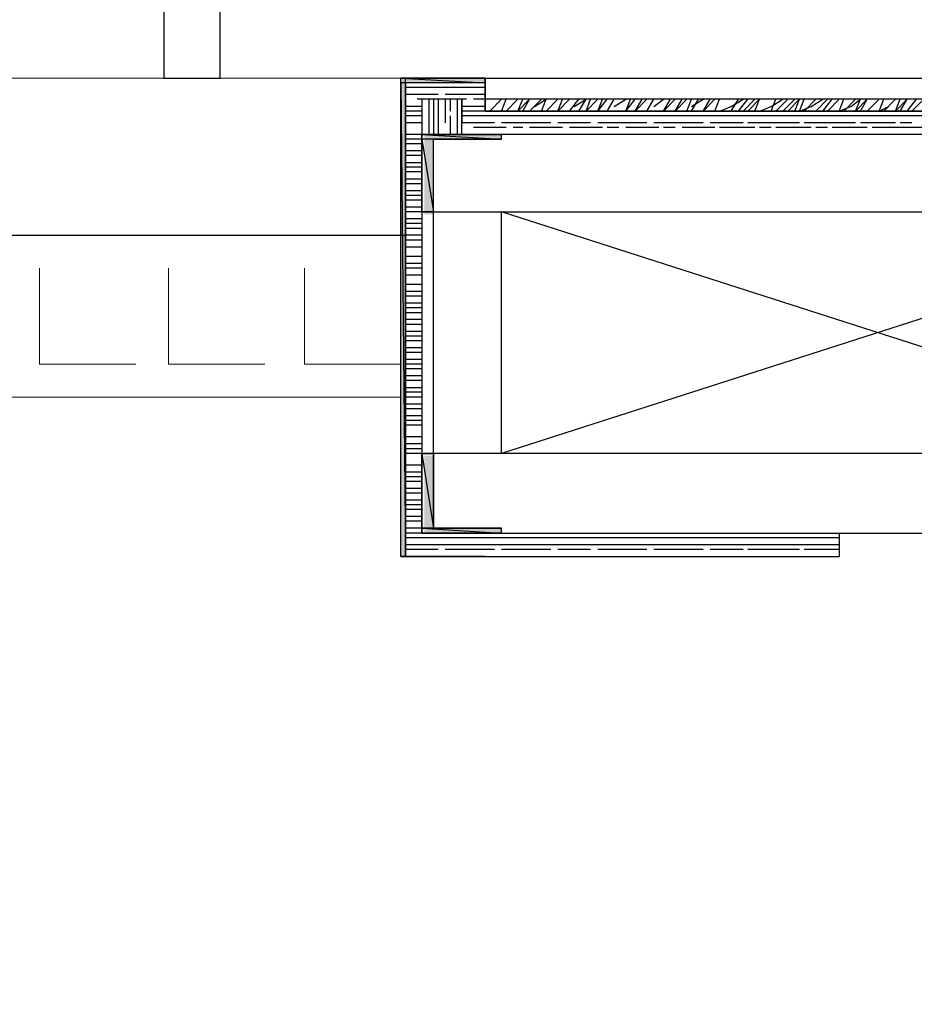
# Model space of a CAD drawing. Header units: millimetres. Extents: x 140304 to 319987, y -10756 to 142544.
# Tile 155 of 203: x 159612 to 160178, y 98093 to 98716. Entities that reach past the tile are written whole.
import ezdxf

# ---------------------------------------------------------------- set-up
doc = ezdxf.new("R2010")
doc.units = ezdxf.units.MM
doc.header["$LTSCALE"] = 10
doc.layers.get('0').update_dxf_attribs({"linetype": 'CONTINUOUS'})
doc.layers.add('A wall', color=1, linetype='CONTINUOUS', lineweight=15)
doc.layers.add('furniture', color=34, linetype='CONTINUOUS', lineweight=5)
doc.layers.add('H', color=7, linetype='CONTINUOUS', lineweight=53, true_color=0x0000d1)
doc.layers.add('hatch', color=7, linetype='CONTINUOUS', lineweight=0, true_color=0x919191)

# ---------------------------------------------------------------- blocks, each defined once
blk = doc.blocks.new('long sofa')
at = {"layer": 'furniture', "ltscale": 0.25, "const_width": 0.1, "flags": 128}
for points in [[(-189044.47, 30239.19), (-188444.47, 30239.19), (-188444.47, 22409.86), (-189044.47, 22409.86)], [(-189044.47, 30114.19), (-188569.47, 30114.19), (-188569.47, 22534.86), (-189044.47, 22534.86)]]:
    blk.add_lwpolyline(points, dxfattribs=at)

msp = doc.modelspace()

# ---------------------------------------------------------------- hatches: boundary and pattern name
at = {"layer": 'H', "linetype": 'Continuous'}
for points in [[(159853.01, 98676.38), (159853.01, 98679.32), (159906.4, 98679.32), (159906.4, 98676.38), (159853.01, 98676.38)], [(159853.01, 98376.8), (159853.01, 98676.38), (159856.04, 98676.38), (159856.04, 98376.8), (159853.01, 98376.8)], [(159867.89, 98640.81), (159867.89, 98643.75), (159916.83, 98643.75), (159916.83, 98640.81), (159867.89, 98640.81)], [(159867.89, 98593.31), (159867.89, 98640.81), (159873.78, 98640.81), (159873.78, 98593.31), (159867.89, 98593.31)], [(159867.89, 98394.62), (159867.89, 98440.53), (159873.78, 98440.53), (159873.78, 98394.62), (159867.89, 98394.62)], [(159867.89, 98391.6), (159867.89, 98394.62), (159916.83, 98394.62), (159916.83, 98391.6), (159867.89, 98391.6)]]:
    msp.add_hatch(color=256, dxfattribs=at).paths.add_polyline_path(points)

# ---------------------------------------------------------------- linework, layer by layer
for points in [[(159703.26, 98978.9), (159703.26, 98679.32)], [(159738.83, 98679.32), (159738.83, 98943.33)], [(159703.26, 98679.32), (159738.83, 98679.32)], [(159906.4, 98679.32), (159853.01, 98679.32)], [(159853.01, 98679.32), (159906.4, 98676.38)], [(159853.01, 98679.32), (159906.4, 98676.38)], [(159853.01, 98676.38), (159853.01, 98679.32)], [(159853.01, 98376.8), (159853.01, 98679.32)], [(159853.01, 98679.32), (159906.4, 98679.32)], [(159906.4, 98676.38), (159853.01, 98676.38)], [(159853.01, 98676.38), (159856.04, 98376.8)], [(159853.01, 98376.8), (159853.01, 98676.38)], [(159856.04, 98580.02), (159856.04, 98679.32)], [(159866.38, 98676.38), (159856.04, 98676.38)], [(159856.04, 98676.38), (159856.04, 98376.8)], [(159856.04, 98376.8), (159856.04, 98676.38)], [(159906.4, 98676.38), (159856.04, 98676.38)], [(159856.04, 98676.38), (159856.04, 98376.8)], [(159906.4, 98676.38), (159856.04, 98676.38)], [(159856.04, 98676.38), (159856.04, 98376.8)], [(159876.8, 98676.38), (159866.38, 98676.38)], [(159888.66, 98676.38), (159881.18, 98676.38)], [(159906.4, 98676.38), (159891.6, 98676.38)], [(159906.4, 98676.38), (159906.4, 98679.32)], [(159906.4, 98679.32), (159906.4, 98658.55)], [(159906.4, 98679.32), (160404.75, 98679.32)], [(159906.4, 98676.38), (159906.4, 98666.03)], [(159906.4, 98666.03), (159906.4, 98676.38)], [(159906.4, 98666.03), (159906.4, 98676.38)], [(159906.4, 98676.38), (159906.4, 98666.03)], [(159906.4, 98658.55), (159906.4, 98676.38)], [(159906.4, 98658.55), (159906.4, 98676.38)], [(159866.38, 98673.43), (159856.04, 98673.43)], [(159873.78, 98673.43), (159863.44, 98673.43)], [(159873.78, 98673.43), (159866.38, 98673.43)], [(159884.2, 98673.43), (159873.78, 98673.43)], [(159891.6, 98673.43), (159881.18, 98673.43)], [(159894.55, 98673.43), (159888.66, 98673.43)], [(159901.94, 98673.43), (159891.6, 98673.43)], [(159906.4, 98673.43), (159899, 98673.43)], [(159866.38, 98668.98), (159856.04, 98668.98)], [(159866.38, 98668.98), (159856.04, 98668.98)], [(159873.78, 98666.03), (159863.44, 98666.03)], [(159873.78, 98668.98), (159866.38, 98668.98)], [(159876.8, 98668.98), (159866.38, 98668.98)], [(159891.6, 98666.03), (159866.38, 98666.03)], [(159866.38, 98666.03), (159866.38, 98391.6)], [(159891.6, 98666.03), (159866.38, 98666.03)], [(159866.38, 98666.03), (159866.38, 98643.75)], [(159870.83, 98666.03), (159870.83, 98658.55)], [(159884.2, 98666.03), (159873.78, 98666.03)], [(159873.78, 98666.03), (159873.78, 98651.15)], [(159873.78, 98666.03), (159873.78, 98658.55)], [(159876.8, 98666.03), (159876.8, 98658.55)], [(159891.6, 98668.98), (159881.18, 98668.98)], [(159888.66, 98668.98), (159881.18, 98668.98)], [(159881.18, 98666.03), (159881.18, 98651.15)], [(159884.2, 98666.03), (159884.2, 98658.55)], [(159894.55, 98666.03), (159888.66, 98666.03)], [(159888.66, 98666.03), (159888.66, 98658.55)], [(159901.94, 98668.98), (159891.6, 98668.98)], [(159906.4, 98668.98), (159891.6, 98668.98)], [(159891.6, 98643.75), (159891.6, 98666.03)], [(159891.6, 98666.03), (159891.6, 98651.15)], [(159891.6, 98643.75), (159891.6, 98666.03)], [(159906.4, 98666.03), (159899, 98666.03)], [(159906.4, 98666.03), (159906.4, 98666.03)], [(159906.4, 98666.03), (159906.4, 98658.55)], [(159906.4, 98658.55), (159906.4, 98666.03)], [(159906.4, 98658.55), (159906.4, 98666.03)], [(159906.4, 98666.03), (159906.4, 98658.55)], [(159906.4, 98666.03), (159906.4, 98658.55)], [(160404.75, 98666.03), (159906.4, 98666.03)], [(159909.43, 98658.55), (159916.83, 98666.03)], [(159916.83, 98658.55), (159919.77, 98666.03)], [(159919.77, 98658.55), (159927.17, 98666.03)], [(159927.17, 98658.55), (159930.2, 98666.03)], [(159927.17, 98658.55), (159934.57, 98666.03)], [(159930.2, 98658.55), (159934.57, 98666.03)], [(159934.57, 98658.55), (159942.05, 98666.03)], [(159937.6, 98661.58), (159944.99, 98666.03)], [(159942.05, 98658.55), (159944.99, 98666.03)], [(159944.99, 98658.55), (159952.39, 98666.03)], [(159952.39, 98658.55), (159955.34, 98666.03)], [(159952.39, 98658.55), (159959.79, 98666.03)], [(159959.79, 98658.55), (159965.76, 98666.03)], [(159962.82, 98661.58), (159970.22, 98666.03)], [(159965.76, 98658.55), (159970.22, 98666.03)], [(159970.22, 98658.55), (159973.16, 98666.03)], [(159970.22, 98658.55), (159977.62, 98666.03)], [(159977.62, 98658.55), (159980.56, 98666.03)], [(159977.62, 98658.55), (159983.59, 98666.03)], [(159983.59, 98658.55), (159987.96, 98666.03)], [(159987.96, 98661.58), (159995.44, 98666.03)], [(159995.44, 98658.55), (159998.39, 98666.03)], [(159995.44, 98658.55), (160001.33, 98666.03)], [(160001.33, 98658.55), (160005.78, 98666.03)], [(160001.33, 98658.55), (160008.73, 98666.03)], [(160008.73, 98658.55), (160013.18, 98666.03)], [(160013.18, 98661.58), (160019.15, 98666.03)], [(160019.15, 98658.55), (160023.61, 98666.03)], [(160019.15, 98658.55), (160026.55, 98666.03)], [(160026.55, 98658.55), (160031.01, 98666.03)], [(160026.55, 98658.55), (160033.95, 98666.03)], [(160033.95, 98658.55), (160036.98, 98666.03)], [(160036.98, 98658.55), (160041.35, 98666.03)], [(160036.98, 98661.58), (160044.38, 98666.03)], [(160044.38, 98658.55), (160048.83, 98666.03)], [(160044.38, 98658.55), (160051.78, 98666.03)], [(160051.78, 98658.55), (160054.72, 98666.03)], [(160051.78, 98658.55), (160054.72, 98666.03)], [(160062.12, 98658.55), (160066.57, 98666.03)], [(160062.12, 98661.58), (160069.6, 98666.03)], [(160066.57, 98658.55), (160072.54, 98666.03)], [(160069.6, 98658.55), (160077, 98666.03)], [(160072.54, 98658.55), (160079.94, 98666.03)], [(160077, 98658.55), (160079.94, 98666.03)], [(160087.34, 98658.55), (160090.37, 98666.03)], [(160087.34, 98661.58), (160094.74, 98666.03)], [(160090.37, 98658.55), (160097.77, 98666.03)], [(160094.74, 98658.55), (160102.23, 98666.03)], [(160097.77, 98658.55), (160105.17, 98666.03)], [(160102.23, 98658.55), (160105.17, 98666.03)], [(160105.17, 98658.55), (160108.11, 98666.03)], [(160108.11, 98658.55), (160115.51, 98666.03)], [(160112.57, 98661.58), (160119.97, 98666.03)], [(160115.51, 98658.55), (160122.99, 98666.03)], [(160119.97, 98658.55), (160125.94, 98666.03)], [(160122.99, 98658.55), (160130.39, 98666.03)], [(160130.39, 98658.55), (160133.33, 98666.03)], [(160133.33, 98658.55), (160140.73, 98666.03)], [(160137.79, 98661.58), (160143.76, 98666.03)], [(160140.73, 98658.55), (160143.76, 98666.03)], [(160140.73, 98658.55), (160148.13, 98666.03)], [(160143.76, 98658.55), (160148.13, 98666.03)], [(160148.13, 98658.55), (160155.62, 98666.03)], [(160155.62, 98658.55), (160158.56, 98666.03)], [(160158.56, 98658.55), (160165.96, 98666.03)], [(160165.96, 98658.55), (160168.9, 98666.03)], [(160165.96, 98658.55), (160173.36, 98666.03)], [(160168.9, 98658.55), (160173.36, 98666.03)], [(160173.36, 98658.55), (160179.33, 98666.03)], [(160176.38, 98658.55), (160183.78, 98666.03)], [(159866.38, 98661.58), (159856.04, 98661.58)], [(159866.38, 98661.58), (159856.04, 98661.58)], [(159866.38, 98658.55), (159856.04, 98658.55)], [(159870.83, 98658.55), (159870.83, 98651.15)], [(159876.8, 98658.55), (159876.8, 98651.15)], [(159888.66, 98658.55), (159888.66, 98651.15)], [(159901.94, 98661.58), (159891.6, 98661.58)], [(159906.4, 98661.58), (159891.6, 98661.58)], [(159906.4, 98658.55), (159891.6, 98658.55)], [(159906.4, 98658.55), (159899, 98658.55)], [(159906.4, 98658.55), (159906.4, 98658.55)], [(159906.4, 98658.55), (160404.75, 98658.55)], [(160404.75, 98658.55), (159906.4, 98658.55)], [(160404.75, 98658.55), (159906.4, 98658.55)], [(159906.4, 98658.55), (160404.75, 98658.55)], [(159906.4, 98658.55), (160404.75, 98658.55)], [(160404.75, 98658.55), (159906.4, 98658.55)], [(160404.75, 98658.55), (159906.4, 98658.55)], [(159906.4, 98658.55), (160404.75, 98658.55)], [(160054.72, 98658.55), (160062.12, 98661.58)], [(160079.94, 98658.55), (160087.34, 98661.58)], [(160105.17, 98658.55), (160112.57, 98661.58)], [(160130.39, 98658.55), (160137.79, 98661.58)], [(160155.62, 98658.55), (160161.5, 98661.58)], [(159866.38, 98655.61), (159856.04, 98655.61)], [(159866.38, 98651.15), (159856.04, 98651.15)], [(159866.38, 98651.15), (159856.04, 98651.15)], [(159870.83, 98651.15), (159870.83, 98643.75)], [(159873.78, 98655.61), (159873.78, 98643.75)], [(159876.8, 98651.15), (159876.8, 98643.75)], [(159884.2, 98655.61), (159884.2, 98643.75)], [(159888.66, 98651.15), (159888.66, 98643.75)], [(159901.94, 98655.61), (159891.6, 98655.61)], [(159901.94, 98651.15), (159891.6, 98651.15)], [(159901.94, 98651.15), (159891.6, 98651.15)], [(159909.43, 98655.61), (159899, 98655.61)], [(159912.37, 98651.15), (159901.94, 98651.15)], [(159919.77, 98655.61), (159909.43, 98655.61)], [(159927.17, 98655.61), (159916.83, 98655.61)], [(159927.17, 98651.15), (159916.83, 98651.15)], [(159927.17, 98651.15), (159916.83, 98651.15)], [(159930.2, 98655.61), (159924.23, 98655.61)], [(159937.6, 98655.61), (159927.17, 98655.61)], [(159937.6, 98651.15), (159927.17, 98651.15)], [(159937.6, 98651.15), (159927.17, 98651.15)], [(159944.99, 98655.61), (159934.57, 98655.61)], [(159947.94, 98651.15), (159937.6, 98651.15)], [(159955.34, 98655.61), (159944.99, 98655.61)], [(159962.82, 98655.61), (159952.39, 98655.61)], [(159962.82, 98651.15), (159952.39, 98651.15)], [(159962.82, 98651.15), (159952.39, 98651.15)], [(159970.22, 98655.61), (159959.79, 98655.61)], [(159970.22, 98655.61), (159962.82, 98655.61)], [(159970.22, 98651.15), (159962.82, 98651.15)], [(159973.16, 98651.15), (159962.82, 98651.15)], [(159980.56, 98655.61), (159970.22, 98655.61)], [(159987.96, 98655.61), (159977.62, 98655.61)], [(159987.96, 98651.15), (159977.62, 98651.15)], [(159983.59, 98651.15), (159977.62, 98651.15)], [(159990.99, 98655.61), (159983.59, 98655.61)], [(159998.39, 98655.61), (159987.96, 98655.61)], [(159998.39, 98651.15), (159987.96, 98651.15)], [(159998.39, 98651.15), (159987.96, 98651.15)], [(160005.78, 98655.61), (159995.44, 98655.61)], [(160008.73, 98651.15), (159998.39, 98651.15)], [(160016.21, 98655.61), (160005.78, 98655.61)], [(160023.61, 98655.61), (160013.18, 98655.61)], [(160023.61, 98651.15), (160013.18, 98651.15)], [(160019.15, 98651.15), (160013.18, 98651.15)], [(160026.55, 98655.61), (160019.15, 98655.61)], [(160033.95, 98655.61), (160023.61, 98655.61)], [(160033.95, 98651.15), (160023.61, 98651.15)], [(160033.95, 98651.15), (160023.61, 98651.15)], [(160041.35, 98655.61), (160031.01, 98655.61)], [(160044.38, 98651.15), (160033.95, 98651.15)], [(160051.78, 98655.61), (160041.35, 98655.61)], [(160059.18, 98655.61), (160048.83, 98655.61)], [(160059.18, 98651.15), (160048.83, 98651.15)], [(160059.18, 98651.15), (160048.83, 98651.15)], [(160066.57, 98655.61), (160054.72, 98655.61)], [(160066.57, 98655.61), (160059.18, 98655.61)], [(160066.57, 98651.15), (160059.18, 98651.15)], [(160069.6, 98651.15), (160059.18, 98651.15)], [(160077, 98655.61), (160066.57, 98655.61)], [(160084.4, 98655.61), (160072.54, 98655.61)], [(160084.4, 98651.15), (160072.54, 98651.15)], [(160079.94, 98651.15), (160072.54, 98651.15)], [(160087.34, 98655.61), (160079.94, 98655.61)], [(160094.74, 98655.61), (160084.4, 98655.61)], [(160094.74, 98651.15), (160084.4, 98651.15)], [(160094.74, 98651.15), (160084.4, 98651.15)], [(160102.23, 98655.61), (160090.37, 98655.61)], [(160105.17, 98651.15), (160094.74, 98651.15)], [(160112.57, 98655.61), (160102.23, 98655.61)], [(160119.97, 98655.61), (160108.11, 98655.61)], [(160119.97, 98651.15), (160108.11, 98651.15)], [(160115.51, 98651.15), (160108.11, 98651.15)], [(160122.99, 98655.61), (160115.51, 98655.61)], [(160130.39, 98655.61), (160119.97, 98655.61)], [(160130.39, 98651.15), (160119.97, 98651.15)], [(160130.39, 98651.15), (160119.97, 98651.15)], [(160137.79, 98655.61), (160125.94, 98655.61)], [(160140.73, 98651.15), (160130.39, 98651.15)], [(160148.13, 98655.61), (160137.79, 98655.61)], [(160155.62, 98655.61), (160143.76, 98655.61)], [(160155.62, 98651.15), (160143.76, 98651.15)], [(160155.62, 98651.15), (160143.76, 98651.15)], [(160161.5, 98655.61), (160151.16, 98655.61)], [(160161.5, 98655.61), (160155.62, 98655.61)], [(160161.5, 98651.15), (160155.62, 98651.15)], [(160165.96, 98651.15), (160155.62, 98651.15)], [(160173.36, 98655.61), (160161.5, 98655.61)], [(160176.38, 98651.15), (160168.9, 98651.15)], [(160183.78, 98655.61), (160173.36, 98655.61)], [(159909.43, 98648.21), (159899, 98648.21)], [(159919.77, 98648.21), (159909.43, 98648.21)], [(159930.2, 98648.21), (159924.23, 98648.21)], [(159944.99, 98648.21), (159934.57, 98648.21)], [(159955.34, 98648.21), (159944.99, 98648.21)], [(159970.22, 98648.21), (159959.79, 98648.21)], [(159980.56, 98648.21), (159970.22, 98648.21)], [(159990.99, 98648.21), (159983.59, 98648.21)], [(160005.78, 98648.21), (159995.44, 98648.21)], [(160016.21, 98648.21), (160005.78, 98648.21)], [(160026.55, 98648.21), (160019.15, 98648.21)], [(160041.35, 98648.21), (160031.01, 98648.21)], [(160051.78, 98648.21), (160041.35, 98648.21)], [(160066.57, 98648.21), (160054.72, 98648.21)], [(160077, 98648.21), (160066.57, 98648.21)], [(160087.34, 98648.21), (160079.94, 98648.21)], [(160102.23, 98648.21), (160090.37, 98648.21)], [(160112.57, 98648.21), (160102.23, 98648.21)], [(160122.99, 98648.21), (160115.51, 98648.21)], [(160137.79, 98648.21), (160125.94, 98648.21)], [(160148.13, 98648.21), (160137.79, 98648.21)], [(160161.5, 98648.21), (160151.16, 98648.21)], [(160173.36, 98648.21), (160161.5, 98648.21)], [(160183.78, 98648.21), (160173.36, 98648.21)], [(159866.38, 98643.75), (159856.04, 98643.75)], [(159866.38, 98643.75), (159856.04, 98643.75)], [(159866.38, 98640.81), (159856.04, 98640.81)], [(159866.38, 98643.75), (159891.6, 98643.75)], [(159866.38, 98643.75), (159866.38, 98391.6)], [(160443.34, 98643.75), (159866.38, 98643.75)], [(159916.83, 98643.75), (159866.38, 98643.75)], [(159866.38, 98643.75), (159870.83, 98643.75)], [(159916.83, 98643.75), (159866.38, 98643.75)], [(159866.38, 98643.75), (159916.83, 98643.75)], [(159866.38, 98643.75), (159916.83, 98643.75)], [(159916.83, 98643.75), (159866.38, 98643.75)], [(159916.83, 98643.75), (159866.38, 98643.75)], [(159866.38, 98643.75), (159916.83, 98643.75)], [(159916.83, 98643.75), (159866.38, 98643.75)], [(159866.38, 98643.75), (159916.83, 98643.75)], [(159866.38, 98643.75), (159916.83, 98643.75)], [(159916.83, 98643.75), (159866.38, 98643.75)], [(159916.83, 98643.75), (159866.38, 98643.75)], [(159866.38, 98643.75), (159916.83, 98643.75)], [(159916.83, 98643.75), (159866.38, 98643.75)], [(159866.38, 98643.75), (159916.83, 98643.75)], [(159866.38, 98643.75), (159916.83, 98643.75)], [(159916.83, 98643.75), (159866.38, 98643.75)], [(159916.83, 98643.75), (159866.38, 98643.75)], [(159866.38, 98643.75), (159916.83, 98643.75)], [(159916.83, 98643.75), (159866.38, 98643.75)], [(159866.38, 98643.75), (159916.83, 98643.75)], [(159916.83, 98643.75), (159866.38, 98643.75)], [(159866.38, 98643.75), (159916.83, 98640.81)], [(159866.38, 98643.75), (159916.83, 98640.81)], [(159866.38, 98640.81), (159866.38, 98643.75)], [(159866.38, 98643.75), (159866.38, 98594.82)], [(159916.83, 98640.81), (159866.38, 98640.81)], [(159873.78, 98640.81), (159866.38, 98640.81)], [(159866.38, 98640.81), (159873.78, 98594.82)], [(159866.38, 98640.81), (159873.78, 98594.82)], [(159866.38, 98594.82), (159866.38, 98640.81)], [(159916.83, 98643.75), (159870.83, 98643.75)], [(159870.83, 98643.75), (159916.83, 98643.75)], [(159870.83, 98643.75), (159916.83, 98643.75)], [(159916.83, 98643.75), (159870.83, 98643.75)], [(159916.83, 98643.75), (159870.83, 98643.75)], [(159870.83, 98643.75), (159916.83, 98643.75)], [(159916.83, 98643.75), (159870.83, 98643.75)], [(159870.83, 98643.75), (159916.83, 98643.75)], [(159870.83, 98643.75), (159916.83, 98643.75)], [(159916.83, 98643.75), (159870.83, 98643.75)], [(159916.83, 98643.75), (159870.83, 98643.75)], [(159870.83, 98643.75), (159916.83, 98643.75)], [(159916.83, 98643.75), (159870.83, 98643.75)], [(159870.83, 98643.75), (159916.83, 98643.75)], [(159870.83, 98643.75), (159916.83, 98643.75)], [(159916.83, 98643.75), (159870.83, 98643.75)], [(159873.78, 98594.82), (159873.78, 98640.81)], [(159873.78, 98594.82), (159873.78, 98640.81)], [(159873.78, 98640.81), (159916.83, 98640.81)], [(159901.94, 98643.75), (159891.6, 98643.75)], [(160418.12, 98643.75), (159891.6, 98643.75)], [(159912.37, 98643.75), (159901.94, 98643.75)], [(159927.17, 98643.75), (159916.83, 98643.75)], [(159916.83, 98643.75), (159916.83, 98643.75)], [(159916.83, 98643.75), (159916.83, 98643.75)], [(159916.83, 98643.75), (159916.83, 98643.75)], [(159916.83, 98643.75), (159916.83, 98643.75)], [(159916.83, 98643.75), (159916.83, 98643.75)], [(159916.83, 98643.75), (159916.83, 98643.75)], [(159916.83, 98643.75), (159916.83, 98643.75)], [(159916.83, 98643.75), (159916.83, 98643.75)], [(159916.83, 98643.75), (159916.83, 98643.75)], [(159916.83, 98643.75), (159916.83, 98643.75)], [(159916.83, 98643.75), (159916.83, 98643.75)], [(159916.83, 98643.75), (159916.83, 98643.75)], [(159916.83, 98640.81), (159916.83, 98643.75)], [(159937.6, 98643.75), (159927.17, 98643.75)], [(159947.94, 98643.75), (159937.6, 98643.75)], [(159962.82, 98643.75), (159952.39, 98643.75)], [(159973.16, 98643.75), (159962.82, 98643.75)], [(159983.59, 98643.75), (159977.62, 98643.75)], [(159998.39, 98643.75), (159987.96, 98643.75)], [(160008.73, 98643.75), (159998.39, 98643.75)], [(160019.15, 98643.75), (160013.18, 98643.75)], [(160033.95, 98643.75), (160023.61, 98643.75)], [(160044.38, 98643.75), (160033.95, 98643.75)], [(160059.18, 98643.75), (160048.83, 98643.75)], [(160069.6, 98643.75), (160059.18, 98643.75)], [(160079.94, 98643.75), (160072.54, 98643.75)], [(160094.74, 98643.75), (160084.4, 98643.75)], [(160105.17, 98643.75), (160094.74, 98643.75)], [(160115.51, 98643.75), (160108.11, 98643.75)], [(160130.39, 98643.75), (160119.97, 98643.75)], [(160140.73, 98643.75), (160130.39, 98643.75)], [(160155.62, 98643.75), (160143.76, 98643.75)], [(160165.96, 98643.75), (160155.62, 98643.75)], [(160176.38, 98643.75), (160168.9, 98643.75)], [(159866.38, 98637.78), (159856.04, 98637.78)], [(159866.38, 98633.41), (159856.04, 98633.41)], [(159866.38, 98630.38), (159856.04, 98630.38)], [(159866.38, 98625.93), (159856.04, 98625.93)], [(159866.38, 98625.93), (159856.04, 98625.93)], [(159866.38, 98622.99), (159856.04, 98622.99)], [(159866.38, 98620.04), (159856.04, 98620.04)], [(159866.38, 98615.59), (159856.04, 98615.59)], [(159866.38, 98612.64), (159856.04, 98612.64)], [(159866.38, 98608.19), (159856.04, 98608.19)], [(159866.38, 98608.19), (159856.04, 98608.19)], [(159866.38, 98605.16), (159856.04, 98605.16)], [(159866.38, 98602.22), (159856.04, 98602.22)], [(159866.38, 98597.76), (159856.04, 98597.76)], [(159866.38, 98594.82), (159856.04, 98594.82)], [(159873.78, 98594.82), (159866.38, 98594.82)], [(159866.38, 98594.82), (159873.78, 98594.82)], [(159873.78, 98442.04), (159873.78, 98594.82)], [(159873.78, 98594.82), (160435.86, 98594.82)], [(160392.89, 98594.82), (159916.83, 98442.04)], [(160392.89, 98442.04), (159916.83, 98594.82)], [(159916.83, 98442.04), (159916.83, 98594.82)], [(159866.38, 98590.36), (159856.04, 98590.36)], [(159866.38, 98590.36), (159856.04, 98590.36)], [(159866.38, 98587.42), (159856.04, 98587.42)], [(159866.38, 98584.39), (159856.04, 98584.39)], [(147614.56, 98580.02), (159856.04, 98580.02)], [(159866.38, 98580.02), (159856.04, 98580.02)], [(159866.38, 98576.99), (159856.04, 98576.99)], [(159866.38, 98572.54), (159856.04, 98572.54)], [(159866.38, 98572.54), (159856.04, 98572.54)], [(159866.38, 98566.65), (159856.04, 98566.65)], [(159866.38, 98566.65), (159856.04, 98566.65)], [(159866.38, 98562.2), (159856.04, 98562.2)], [(159866.38, 98559.25), (159856.04, 98559.25)], [(159866.38, 98554.8), (159856.04, 98554.8)], [(159866.38, 98554.8), (159856.04, 98554.8)], [(159866.38, 98548.83), (159856.04, 98548.83)], [(159866.38, 98548.83), (159856.04, 98548.83)], [(159866.38, 98544.37), (159856.04, 98544.37)], [(159866.38, 98541.43), (159856.04, 98541.43)], [(159866.38, 98536.97), (159856.04, 98536.97)], [(159866.38, 98534.03), (159856.04, 98534.03)], [(159866.38, 98531), (159856.04, 98531)], [(159866.38, 98531), (159856.04, 98531)], [(159866.38, 98526.63), (159856.04, 98526.63)], [(159866.38, 98523.6), (159856.04, 98523.6)], [(159866.38, 98519.15), (159856.04, 98519.15)], [(159866.38, 98516.2), (159856.04, 98516.2)], [(159866.38, 98513.26), (159856.04, 98513.26)], [(159866.38, 98513.26), (159856.04, 98513.26)], [(159866.38, 98508.8), (159856.04, 98508.8)], [(159866.38, 98505.86), (159856.04, 98505.86)], [(159866.38, 98501.4), (159856.04, 98501.4)], [(159866.38, 98498.38), (159856.04, 98498.38)], [(159866.38, 98495.44), (159856.04, 98495.44)], [(159866.38, 98495.44), (159856.04, 98495.44)], [(159866.38, 98490.98), (159856.04, 98490.98)], [(159866.38, 98488.04), (159856.04, 98488.04)], [(159866.38, 98483.58), (159856.04, 98483.58)], [(159866.38, 98480.64), (159856.04, 98480.64)], [(159866.38, 98477.61), (159856.04, 98477.61)], [(159866.38, 98477.61), (159856.04, 98477.61)], [(159866.38, 98473.24), (159856.04, 98473.24)], [(159866.38, 98470.21), (159856.04, 98470.21)], [(159866.38, 98465.75), (159856.04, 98465.75)], [(159866.38, 98462.81), (159856.04, 98462.81)], [(159866.38, 98459.87), (159856.04, 98459.87)], [(159866.38, 98459.87), (159856.04, 98459.87)], [(159866.38, 98452.47), (159856.04, 98452.47)], [(159866.38, 98452.47), (159856.04, 98452.47)], [(159866.38, 98448.01), (159856.04, 98448.01)], [(159866.38, 98444.99), (159856.04, 98444.99)], [(159866.38, 98442.04), (159856.04, 98442.04)], [(159866.38, 98442.04), (159856.04, 98442.04)], [(159873.78, 98442.04), (159866.38, 98442.04)], [(159866.38, 98442.04), (159873.78, 98394.62)], [(159866.38, 98442.04), (159873.78, 98394.62)], [(159866.38, 98394.62), (159866.38, 98442.04)], [(159866.38, 98391.6), (159866.38, 98442.04)], [(159866.38, 98442.04), (159873.78, 98442.04)], [(159873.78, 98394.62), (159873.78, 98442.04)], [(159873.78, 98442.04), (159873.78, 98394.62)], [(160435.86, 98442.04), (159873.78, 98442.04)], [(159866.38, 98434.64), (159856.04, 98434.64)], [(159866.38, 98434.64), (159856.04, 98434.64)], [(159866.38, 98430.19), (159856.04, 98430.19)], [(159866.38, 98427.25), (159856.04, 98427.25)], [(159866.38, 98424.22), (159856.04, 98424.22)], [(159866.38, 98419.85), (159856.04, 98419.85)], [(159866.38, 98416.82), (159856.04, 98416.82)], [(159866.38, 98416.82), (159856.04, 98416.82)], [(159866.38, 98412.36), (159856.04, 98412.36)], [(159866.38, 98409.42), (159856.04, 98409.42)], [(159866.38, 98406.48), (159856.04, 98406.48)], [(159866.38, 98402.02), (159856.04, 98402.02)], [(159866.38, 98399.08), (159856.04, 98399.08)], [(159866.38, 98399.08), (159856.04, 98399.08)], [(159866.38, 98394.62), (159856.04, 98394.62)], [(159866.38, 98391.6), (159856.04, 98391.6)], [(159873.78, 98394.62), (159866.38, 98394.62)], [(159916.83, 98394.62), (159866.38, 98394.62)], [(159866.38, 98394.62), (159916.83, 98391.6)], [(159866.38, 98394.62), (159916.83, 98391.6)], [(159866.38, 98391.6), (159866.38, 98394.62)], [(159866.38, 98391.6), (160443.34, 98391.6)], [(159866.38, 98391.6), (160443.34, 98391.6)], [(159916.83, 98391.6), (159866.38, 98391.6)], [(159916.83, 98391.6), (159866.38, 98391.6)], [(159866.38, 98391.6), (159916.83, 98391.6)], [(159866.38, 98391.6), (159916.83, 98391.6)], [(159916.83, 98391.6), (159866.38, 98391.6)], [(159916.83, 98391.6), (159866.38, 98391.6)], [(159866.38, 98391.6), (159916.83, 98391.6)], [(159916.83, 98391.6), (159866.38, 98391.6)], [(159866.38, 98391.6), (159916.83, 98391.6)], [(159866.38, 98391.6), (159916.83, 98391.6)], [(159916.83, 98391.6), (159866.38, 98391.6)], [(159916.83, 98391.6), (159866.38, 98391.6)], [(159866.38, 98391.6), (159916.83, 98391.6)], [(159916.83, 98391.6), (159866.38, 98391.6)], [(159866.38, 98391.6), (159916.83, 98391.6)], [(159866.38, 98391.6), (159916.83, 98391.6)], [(159916.83, 98391.6), (159866.38, 98391.6)], [(159916.83, 98391.6), (159866.38, 98391.6)], [(159866.38, 98391.6), (159916.83, 98391.6)], [(159916.83, 98391.6), (159866.38, 98391.6)], [(159866.38, 98391.6), (159916.83, 98391.6)], [(159866.38, 98391.6), (159916.83, 98391.6)], [(159870.83, 98391.6), (159866.38, 98391.6)], [(159866.38, 98391.6), (159916.83, 98391.6)], [(159916.83, 98391.6), (159866.38, 98391.6)], [(159916.83, 98391.6), (159870.83, 98391.6)], [(159916.83, 98391.6), (159870.83, 98391.6)], [(159870.83, 98391.6), (159916.83, 98391.6)], [(159916.83, 98391.6), (159870.83, 98391.6)], [(159870.83, 98391.6), (159916.83, 98391.6)], [(159870.83, 98391.6), (159916.83, 98391.6)], [(159916.83, 98391.6), (159870.83, 98391.6)], [(159916.83, 98391.6), (159870.83, 98391.6)], [(159870.83, 98391.6), (159916.83, 98391.6)], [(159916.83, 98391.6), (159870.83, 98391.6)], [(159873.78, 98394.62), (159916.83, 98394.62)], [(159916.83, 98391.6), (159916.83, 98394.62)], [(159916.83, 98391.6), (159916.83, 98391.6)], [(159916.83, 98391.6), (159916.83, 98391.6)], [(159916.83, 98391.6), (159916.83, 98391.6)], [(159916.83, 98391.6), (159916.83, 98391.6)], [(159916.83, 98391.6), (159916.83, 98391.6)], [(159916.83, 98391.6), (159916.83, 98391.6)], [(159916.83, 98391.6), (159916.83, 98391.6)], [(159916.83, 98391.6), (159916.83, 98391.6)], [(159916.83, 98391.6), (159916.83, 98391.6)], [(159916.83, 98391.6), (159916.83, 98391.6)], [(160130.39, 98391.6), (160130.39, 98376.8)], [(159866.38, 98388.65), (159856.04, 98388.65)], [(159866.38, 98384.2), (159856.04, 98384.2)], [(159873.78, 98388.65), (159863.44, 98388.65)], [(159873.78, 98384.2), (159863.44, 98384.2)], [(159876.8, 98388.65), (159866.38, 98388.65)], [(159873.78, 98384.2), (159866.38, 98384.2)], [(159884.2, 98388.65), (159873.78, 98388.65)], [(159884.2, 98384.2), (159873.78, 98384.2)], [(159888.66, 98388.65), (159881.18, 98388.65)], [(159891.6, 98384.2), (159881.18, 98384.2)], [(159894.55, 98388.65), (159888.66, 98388.65)], [(159894.55, 98384.2), (159888.66, 98384.2)], [(159901.94, 98388.65), (159891.6, 98388.65)], [(159901.94, 98384.2), (159891.6, 98384.2)], [(159909.43, 98388.65), (159899, 98388.65)], [(159909.43, 98384.2), (159899, 98384.2)], [(159912.37, 98388.65), (159901.94, 98388.65)], [(159919.77, 98388.65), (159909.43, 98388.65)], [(159919.77, 98384.2), (159909.43, 98384.2)], [(159927.17, 98388.65), (159916.83, 98388.65)], [(159927.17, 98384.2), (159916.83, 98384.2)], [(159930.2, 98388.65), (159924.23, 98388.65)], [(159930.2, 98384.2), (159924.23, 98384.2)], [(159937.6, 98388.65), (159927.17, 98388.65)], [(159937.6, 98384.2), (159927.17, 98384.2)], [(159944.99, 98388.65), (159934.57, 98388.65)], [(159944.99, 98384.2), (159934.57, 98384.2)], [(159947.94, 98388.65), (159937.6, 98388.65)], [(159955.34, 98388.65), (159944.99, 98388.65)], [(159955.34, 98384.2), (159944.99, 98384.2)], [(159962.82, 98388.65), (159952.39, 98388.65)], [(159962.82, 98384.2), (159952.39, 98384.2)], [(159970.22, 98388.65), (159959.79, 98388.65)], [(159970.22, 98384.2), (159959.79, 98384.2)], [(159973.16, 98388.65), (159962.82, 98388.65)], [(159970.22, 98384.2), (159962.82, 98384.2)], [(159980.56, 98388.65), (159970.22, 98388.65)], [(159980.56, 98384.2), (159970.22, 98384.2)], [(159983.59, 98388.65), (159977.62, 98388.65)], [(159987.96, 98384.2), (159977.62, 98384.2)], [(159990.99, 98388.65), (159983.59, 98388.65)], [(159990.99, 98384.2), (159983.59, 98384.2)], [(159998.39, 98388.65), (159987.96, 98388.65)], [(159998.39, 98384.2), (159987.96, 98384.2)], [(160005.78, 98388.65), (159995.44, 98388.65)], [(160005.78, 98384.2), (159995.44, 98384.2)], [(160008.73, 98388.65), (159998.39, 98388.65)], [(160016.21, 98388.65), (160005.78, 98388.65)], [(160016.21, 98384.2), (160005.78, 98384.2)], [(160019.15, 98388.65), (160013.18, 98388.65)], [(160023.61, 98384.2), (160013.18, 98384.2)], [(160026.55, 98388.65), (160019.15, 98388.65)], [(160026.55, 98384.2), (160019.15, 98384.2)], [(160033.95, 98388.65), (160023.61, 98388.65)], [(160033.95, 98384.2), (160023.61, 98384.2)], [(160041.35, 98388.65), (160031.01, 98388.65)], [(160041.35, 98384.2), (160031.01, 98384.2)], [(160044.38, 98388.65), (160033.95, 98388.65)], [(160051.78, 98388.65), (160041.35, 98388.65)], [(160051.78, 98384.2), (160041.35, 98384.2)], [(160059.18, 98388.65), (160048.83, 98388.65)], [(160059.18, 98384.2), (160048.83, 98384.2)], [(160066.57, 98388.65), (160054.72, 98388.65)], [(160066.57, 98384.2), (160054.72, 98384.2)], [(160069.6, 98388.65), (160059.18, 98388.65)], [(160066.57, 98384.2), (160059.18, 98384.2)], [(160077, 98388.65), (160066.57, 98388.65)], [(160077, 98384.2), (160066.57, 98384.2)], [(160079.94, 98388.65), (160072.54, 98388.65)], [(160084.4, 98384.2), (160072.54, 98384.2)], [(160087.34, 98388.65), (160079.94, 98388.65)], [(160087.34, 98384.2), (160079.94, 98384.2)], [(160094.74, 98388.65), (160084.4, 98388.65)], [(160094.74, 98384.2), (160084.4, 98384.2)], [(160102.23, 98388.65), (160090.37, 98388.65)], [(160102.23, 98384.2), (160090.37, 98384.2)], [(160105.17, 98388.65), (160094.74, 98388.65)], [(160112.57, 98388.65), (160102.23, 98388.65)], [(160112.57, 98384.2), (160102.23, 98384.2)], [(160115.51, 98388.65), (160108.11, 98388.65)], [(160119.97, 98384.2), (160108.11, 98384.2)], [(160122.99, 98388.65), (160115.51, 98388.65)], [(160122.99, 98384.2), (160115.51, 98384.2)], [(160130.39, 98388.65), (160119.97, 98388.65)], [(160130.39, 98384.2), (160119.97, 98384.2)], [(159856.04, 98376.8), (159853.01, 98376.8)], [(159853.01, 98376.8), (159906.4, 98376.8)], [(159906.4, 98376.8), (159853.01, 98376.8)], [(159906.4, 98376.8), (159853.01, 98376.8)], [(159853.01, 98376.8), (159906.4, 98376.8)], [(159906.4, 98376.8), (159853.01, 98376.8)], [(159866.38, 98381.25), (159856.04, 98381.25)], [(159866.38, 98381.25), (159856.04, 98381.25)], [(159856.04, 98376.8), (159906.4, 98376.8)], [(159856.04, 98376.8), (160130.39, 98376.8)], [(159873.78, 98381.25), (159866.38, 98381.25)], [(159876.8, 98381.25), (159866.38, 98381.25)], [(159891.6, 98381.25), (159881.18, 98381.25)], [(159888.66, 98381.25), (159881.18, 98381.25)], [(159901.94, 98381.25), (159891.6, 98381.25)], [(159901.94, 98381.25), (159891.6, 98381.25)], [(159912.37, 98381.25), (159901.94, 98381.25)], [(159906.4, 98376.8), (159906.4, 98376.8)], [(159927.17, 98381.25), (159916.83, 98381.25)], [(159927.17, 98381.25), (159916.83, 98381.25)], [(159937.6, 98381.25), (159927.17, 98381.25)], [(159937.6, 98381.25), (159927.17, 98381.25)], [(159947.94, 98381.25), (159937.6, 98381.25)], [(159962.82, 98381.25), (159952.39, 98381.25)], [(159962.82, 98381.25), (159952.39, 98381.25)], [(159970.22, 98381.25), (159962.82, 98381.25)], [(159973.16, 98381.25), (159962.82, 98381.25)], [(159987.96, 98381.25), (159977.62, 98381.25)], [(159983.59, 98381.25), (159977.62, 98381.25)], [(159998.39, 98381.25), (159987.96, 98381.25)], [(159998.39, 98381.25), (159987.96, 98381.25)], [(160008.73, 98381.25), (159998.39, 98381.25)], [(160023.61, 98381.25), (160013.18, 98381.25)], [(160019.15, 98381.25), (160013.18, 98381.25)], [(160033.95, 98381.25), (160023.61, 98381.25)], [(160033.95, 98381.25), (160023.61, 98381.25)], [(160044.38, 98381.25), (160033.95, 98381.25)], [(160059.18, 98381.25), (160048.83, 98381.25)], [(160059.18, 98381.25), (160048.83, 98381.25)], [(160066.57, 98381.25), (160059.18, 98381.25)], [(160069.6, 98381.25), (160059.18, 98381.25)], [(160084.4, 98381.25), (160072.54, 98381.25)], [(160079.94, 98381.25), (160072.54, 98381.25)], [(160094.74, 98381.25), (160084.4, 98381.25)], [(160094.74, 98381.25), (160084.4, 98381.25)], [(160105.17, 98381.25), (160094.74, 98381.25)], [(160119.97, 98381.25), (160108.11, 98381.25)], [(160115.51, 98381.25), (160108.11, 98381.25)], [(160130.39, 98381.25), (160119.97, 98381.25)], [(160130.39, 98381.25), (160119.97, 98381.25)]]:
    msp.add_lwpolyline(points)
at = {"layer": 'A wall', "ltscale": 0.25}
for points in [[(147614.56, 98544.37), (147614.56, 98679.32), (159856.04, 98679.32)], [(147614.56, 98580.02), (159853.01, 98580.02)], [(147614.56, 98477.61), (159853.01, 98477.61)]]:
    msp.add_lwpolyline(points, dxfattribs=at)
at = {"layer": 'hatch', "color": 5, "true_color": 0x0e19f1}
for points in [[(159624.65, 98498.38), (159624.65, 98559.25)], [(159706.2, 98498.38), (159706.2, 98559.25)], [(159792.22, 98498.38), (159792.22, 98559.25)], [(159624.65, 98498.38), (159685.44, 98498.38)], [(159706.2, 98498.38), (159767, 98498.38)], [(159792.22, 98498.38), (159853.01, 98498.38)]]:
    msp.add_lwpolyline(points, dxfattribs=at)

# ---------------------------------------------------------------- block references
at = {"layer": 'furniture', "rotation": 90}
msp.add_blockref('long sofa', (182150.67, 286922.08), dxfattribs=at)

doc.saveas('drawing.dxf')
